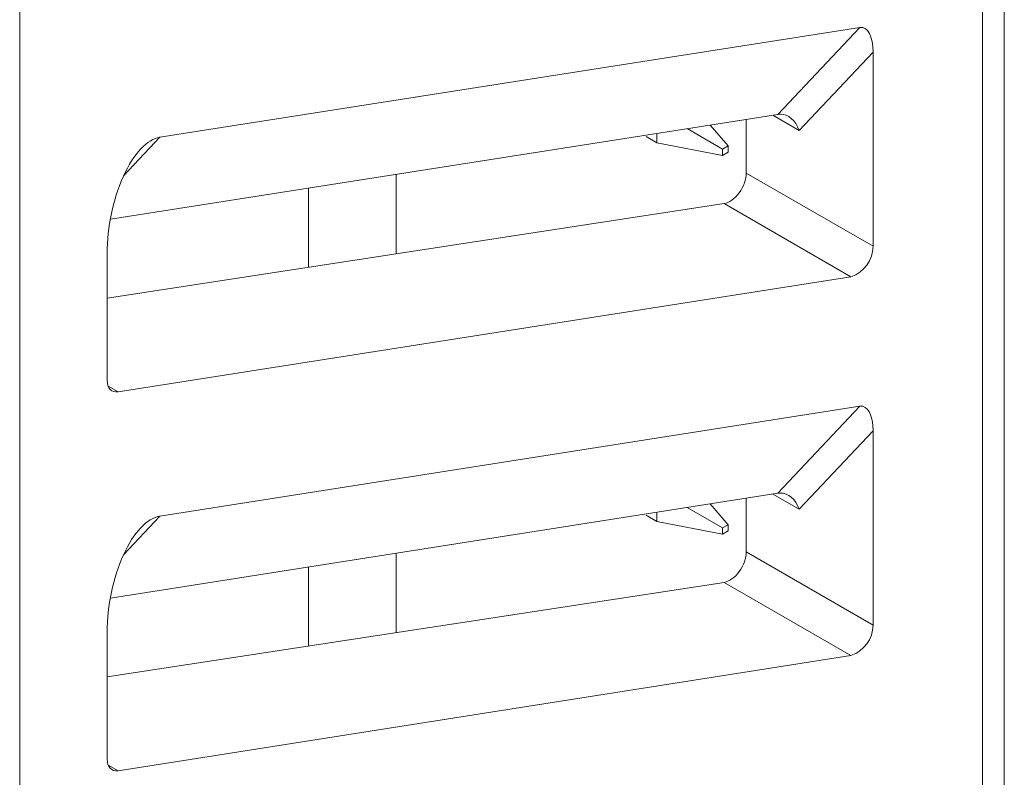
# Model space of a CAD drawing. Header units: millimetres. Extents: x -420 to 420, y -297 to 297.
# Tile 124 of 141: x 265 to 276, y 150 to 159. Entities that reach past the tile are written whole.
import ezdxf

# ---------------------------------------------------------------- set-up
doc = ezdxf.new("R2010")
doc.units = ezdxf.units.MM
doc.header["$MEASUREMENT"] = 0
doc.layers.add('layer 1', color=7, linetype='Continuous')

msp = doc.modelspace()

# ---------------------------------------------------------------- linework, layer by layer
at = {"layer": 'layer 1', "color": 7, "lineweight": 9}
for points in [[(276.1246, 144.1072), (276.1246, 144.1072), (276.1246, 163.4407), (276.1246, 163.4407)], [(276.386, 143.9563), (276.386, 143.9563), (276.386, 163.2897), (276.386, 163.2897)], [(264.6208, 159.7945), (264.6208, 159.7945), (264.6208, 140.461), (264.6208, 140.461)], [(266.2969, 157.4879), (266.2969, 157.4879), (274.6615, 158.801), (274.6615, 158.801)], [(273.681, 157.7606), (273.681, 157.7606), (274.6615, 158.801), (274.6615, 158.801)], [(274.8174, 158.5064), (274.8174, 158.6923), (274.7523, 158.8153), (274.6615, 158.801)], [(274.8174, 158.5064), (274.8174, 158.6923), (274.7523, 158.8153), (274.6615, 158.801)], [(274.8174, 158.5064), (274.8174, 158.6923), (274.7523, 158.8153), (274.6615, 158.801)], [(274.8174, 158.5064), (274.8174, 158.6923), (274.7523, 158.8153), (274.6615, 158.801)], [(274.8174, 158.5064), (274.8174, 158.6923), (274.7523, 158.8153), (274.6615, 158.801)], [(274.8174, 158.5064), (274.8174, 158.6923), (274.7523, 158.8153), (274.6615, 158.801)], [(274.8174, 158.5064), (274.8174, 158.6923), (274.7523, 158.8153), (274.6615, 158.801)], [(274.8174, 158.5064), (274.8174, 158.6923), (274.7523, 158.8153), (274.6615, 158.801)], [(274.8174, 158.5064), (274.8174, 158.6923), (274.7523, 158.8153), (274.6615, 158.801)], [(274.8174, 158.5064), (274.8174, 158.6923), (274.7523, 158.8153), (274.6615, 158.801)], [(274.8174, 158.5064), (274.8174, 158.6923), (274.7523, 158.8153), (274.6615, 158.801)], [(274.8174, 158.5064), (274.8174, 158.6923), (274.7523, 158.8153), (274.6615, 158.801)], [(274.8174, 158.5064), (274.8174, 158.6923), (274.7523, 158.8153), (274.6615, 158.801)], [(274.8174, 158.5064), (274.8174, 158.6923), (274.7523, 158.8153), (274.6615, 158.801)], [(274.8174, 158.5064), (274.8174, 158.6923), (274.7523, 158.8153), (274.6615, 158.801)], [(274.8174, 158.5064), (274.8174, 158.6923), (274.7523, 158.8153), (274.6615, 158.801)], [(274.8174, 158.5064), (274.8174, 158.6923), (274.7523, 158.8153), (274.6615, 158.801)], [(274.8174, 158.5064), (274.8174, 158.6923), (274.7523, 158.8153), (274.6615, 158.801)], [(274.8174, 158.5064), (274.8174, 158.6923), (274.7523, 158.8153), (274.6615, 158.801)], [(274.8174, 158.5064), (274.8174, 158.6923), (274.7523, 158.8153), (274.6615, 158.801)], [(274.8174, 158.5064), (274.8174, 158.6923), (274.7523, 158.8153), (274.6615, 158.801)], [(274.6615, 158.801), (274.6615, 158.801), (274.6615, 158.801), (274.6615, 158.801)], [(274.8174, 158.5064), (274.8174, 158.5064), (273.935, 157.57), (273.935, 157.57)], [(274.8174, 156.184), (274.8174, 156.184), (274.8174, 158.5064), (274.8174, 158.5064)], [(274.8174, 158.5064), (274.8174, 158.5064), (274.8174, 158.5064), (274.8174, 158.5064)], [(273.681, 157.7606), (273.681, 157.7606), (265.704, 156.5083), (265.704, 156.5083)], [(273.3023, 157.7013), (273.3023, 157.7013), (273.3023, 157.0585), (273.3023, 157.0585)], [(273.935, 157.57), (273.935, 157.57), (273.6209, 157.7512), (273.6209, 157.7512)], [(273.7104, 157.7634), (273.7, 157.763), (273.6902, 157.7621), (273.681, 157.7606)], [(273.7104, 157.7634), (273.7, 157.763), (273.6902, 157.7621), (273.681, 157.7606)], [(273.7104, 157.7634), (273.7, 157.763), (273.6902, 157.7621), (273.681, 157.7606)], [(273.7104, 157.7634), (273.7, 157.763), (273.6902, 157.7621), (273.681, 157.7606)], [(273.7104, 157.7634), (273.7, 157.763), (273.6902, 157.7621), (273.681, 157.7606)], [(273.7104, 157.7634), (273.7, 157.763), (273.6902, 157.7621), (273.681, 157.7606)], [(273.7104, 157.7634), (273.7, 157.763), (273.6902, 157.7621), (273.681, 157.7606)], [(273.7104, 157.7634), (273.7, 157.763), (273.6902, 157.7621), (273.681, 157.7606)], [(273.7104, 157.7634), (273.7, 157.763), (273.6902, 157.7621), (273.681, 157.7606)], [(273.7104, 157.7634), (273.7, 157.763), (273.6902, 157.7621), (273.681, 157.7606)], [(273.7104, 157.7634), (273.7, 157.763), (273.6902, 157.7621), (273.681, 157.7606)], [(273.7104, 157.7634), (273.7, 157.763), (273.6902, 157.7621), (273.681, 157.7606)], [(273.7104, 157.7634), (273.7, 157.763), (273.6902, 157.7621), (273.681, 157.7606)], [(273.7104, 157.7634), (273.7, 157.763), (273.6902, 157.7621), (273.681, 157.7606)], [(273.7104, 157.7634), (273.7, 157.763), (273.6902, 157.7621), (273.681, 157.7606)], [(273.7104, 157.7634), (273.7, 157.763), (273.6902, 157.7621), (273.681, 157.7606)], [(273.7104, 157.7634), (273.7, 157.763), (273.6902, 157.7621), (273.681, 157.7606)], [(273.7104, 157.7634), (273.7, 157.763), (273.6902, 157.7621), (273.681, 157.7606)], [(273.7104, 157.7634), (273.7, 157.763), (273.6902, 157.7621), (273.681, 157.7606)], [(273.7104, 157.7634), (273.7, 157.763), (273.6902, 157.7621), (273.681, 157.7606)], [(273.7104, 157.7634), (273.7, 157.763), (273.6902, 157.7621), (273.681, 157.7606)], [(273.681, 157.7606), (273.681, 157.7606), (273.681, 157.7606), (273.681, 157.7606)], [(273.935, 157.57), (273.8921, 157.6898), (273.8024, 157.7673), (273.7104, 157.7634)], [(273.935, 157.57), (273.8921, 157.6898), (273.8024, 157.7671), (273.7104, 157.7634)], [(273.935, 157.57), (273.8921, 157.6898), (273.8024, 157.7671), (273.7104, 157.7634)], [(273.935, 157.57), (273.8921, 157.6898), (273.8024, 157.7671), (273.7104, 157.7634)], [(273.935, 157.57), (273.8921, 157.6898), (273.8024, 157.7671), (273.7104, 157.7634)], [(273.935, 157.57), (273.8921, 157.6898), (273.8024, 157.7671), (273.7104, 157.7634)], [(273.935, 157.57), (273.8921, 157.6898), (273.8024, 157.7671), (273.7104, 157.7634)], [(273.935, 157.57), (273.8921, 157.6898), (273.8024, 157.7671), (273.7104, 157.7634)], [(273.935, 157.57), (273.8921, 157.6898), (273.8024, 157.7671), (273.7104, 157.7634)], [(273.935, 157.57), (273.8921, 157.6898), (273.8024, 157.7671), (273.7104, 157.7634)], [(273.935, 157.57), (273.8921, 157.6898), (273.8024, 157.7671), (273.7104, 157.7634)], [(273.935, 157.57), (273.8921, 157.6898), (273.8024, 157.7671), (273.7104, 157.7634)], [(273.935, 157.57), (273.8921, 157.6898), (273.8024, 157.7671), (273.7104, 157.7634)], [(273.935, 157.57), (273.8921, 157.6898), (273.8024, 157.7671), (273.7104, 157.7634)], [(273.935, 157.57), (273.8921, 157.6898), (273.8024, 157.7671), (273.7104, 157.7634)], [(273.935, 157.57), (273.8921, 157.6898), (273.8024, 157.7671), (273.7104, 157.7634)], [(273.935, 157.57), (273.8921, 157.6898), (273.8024, 157.7671), (273.7104, 157.7634)], [(273.935, 157.57), (273.8921, 157.6898), (273.8024, 157.7671), (273.7104, 157.7634)], [(273.935, 157.57), (273.8921, 157.6898), (273.8024, 157.7671), (273.7104, 157.7634)], [(273.935, 157.57), (273.8921, 157.6898), (273.8024, 157.7671), (273.7104, 157.7634)], [(273.935, 157.57), (273.8921, 157.6898), (273.8024, 157.7671), (273.7104, 157.7634)], [(273.7104, 157.7634), (273.7104, 157.7634), (273.7104, 157.7634), (273.7104, 157.7634)], [(273.7104, 157.7634), (273.7104, 157.7634), (273.7104, 157.7634), (273.7104, 157.7634)], [(272.598, 157.5907), (272.598, 157.5907), (273.0199, 157.347), (273.0199, 157.347)], [(273.0851, 157.3848), (273.0851, 157.3848), (272.8699, 157.6334), (272.8699, 157.6334)], [(273.935, 157.57), (273.935, 157.57), (273.935, 157.57), (273.935, 157.57)], [(266.2969, 157.4879), (266.2969, 157.4879), (265.8606, 157.025), (265.8606, 157.025)], [(266.2969, 157.4879), (266.2969, 157.4879), (266.2969, 157.4879), (266.2969, 157.4879)], [(272.2355, 157.4225), (272.2355, 157.4225), (272.1048, 157.4981), (272.1048, 157.4981)], [(272.2355, 157.4225), (272.2355, 157.4225), (272.2355, 157.5338), (272.2355, 157.5338)], [(272.2355, 157.4225), (272.2355, 157.4225), (273.0199, 157.2716), (273.0199, 157.2716)], [(273.0851, 157.3848), (273.0851, 157.3848), (273.0199, 157.347), (273.0199, 157.347)], [(273.0199, 157.347), (273.0199, 157.347), (273.0199, 157.2716), (273.0199, 157.2716)], [(273.0199, 157.2716), (273.0199, 157.2716), (273.0851, 157.3093), (273.0851, 157.3093)], [(273.0851, 157.3093), (273.0851, 157.3093), (273.0851, 157.3848), (273.0851, 157.3848)], [(265.86, 157.0235), (265.86, 157.0235), (265.86, 157.0235), (265.86, 157.0235)], [(269.1178, 157.0442), (269.1178, 157.0442), (269.1178, 156.0942), (269.1178, 156.0942)], [(273.3023, 157.0585), (273.3023, 157.0585), (274.8174, 156.184), (274.8174, 156.184)], [(273.3023, 157.0585), (273.3023, 157.0585), (273.3023, 157.0585), (273.3023, 157.0585)], [(268.072, 156.8801), (268.072, 156.8801), (268.072, 155.9341), (268.072, 155.9341)], [(273.2182, 156.825), (273.2182, 156.825), (273.2182, 156.825), (273.2182, 156.825)], [(273.0378, 156.6946), (273.0378, 156.6946), (265.6667, 155.5656), (265.6667, 155.5656)], [(274.5541, 155.8193), (274.5541, 155.8193), (273.0378, 156.6946), (273.0378, 156.6946)], [(273.0378, 156.6946), (273.0378, 156.6946), (273.0378, 156.6946), (273.0378, 156.6946)], [(274.5541, 155.8193), (274.7101, 155.8731), (274.8153, 156.0189), (274.8174, 156.184)], [(265.6667, 156.0982), (265.6667, 156.0982), (265.6667, 156.0982), (265.6667, 156.0982)], [(265.6667, 156.0982), (265.6667, 156.0982), (265.6667, 154.5825), (265.6667, 154.5825)], [(265.7957, 154.4442), (265.7957, 154.4442), (274.5541, 155.8193), (274.5541, 155.8193)], [(265.6785, 154.5119), (265.6785, 154.5119), (265.7957, 154.4442), (265.7957, 154.4442)], [(266.2969, 152.9593), (266.2969, 152.9593), (274.6615, 154.2725), (274.6615, 154.2725)], [(273.681, 153.232), (273.681, 153.232), (274.6615, 154.2725), (274.6615, 154.2725)], [(274.8174, 153.9778), (274.8174, 154.1638), (274.7523, 154.2867), (274.6615, 154.2725)], [(274.8174, 153.9778), (274.8174, 154.1638), (274.7523, 154.2867), (274.6615, 154.2725)], [(274.8174, 153.9778), (274.8174, 154.1638), (274.7523, 154.2867), (274.6615, 154.2725)], [(274.8174, 153.9778), (274.8174, 154.1638), (274.7523, 154.2867), (274.6615, 154.2725)], [(274.8174, 153.9778), (274.8174, 154.1638), (274.7523, 154.2867), (274.6615, 154.2725)], [(274.8174, 153.9778), (274.8174, 154.1638), (274.7523, 154.2867), (274.6615, 154.2725)], [(274.8174, 153.9778), (274.8174, 154.1638), (274.7523, 154.2867), (274.6615, 154.2725)], [(274.8174, 153.9778), (274.8174, 154.1638), (274.7523, 154.2867), (274.6615, 154.2725)], [(274.8174, 153.9778), (274.8174, 154.1638), (274.7523, 154.2867), (274.6615, 154.2725)], [(274.8174, 153.9778), (274.8174, 154.1638), (274.7523, 154.2867), (274.6615, 154.2725)], [(274.8174, 153.9778), (274.8174, 154.1638), (274.7523, 154.2867), (274.6615, 154.2725)], [(274.8174, 153.9778), (274.8174, 154.1638), (274.7523, 154.2867), (274.6615, 154.2725)], [(274.8174, 153.9778), (274.8174, 154.1638), (274.7523, 154.2867), (274.6615, 154.2725)], [(274.8174, 153.9778), (274.8174, 154.1638), (274.7523, 154.2867), (274.6615, 154.2725)], [(274.8174, 153.9778), (274.8174, 154.1638), (274.7523, 154.2867), (274.6615, 154.2725)], [(274.8174, 153.9778), (274.8174, 154.1638), (274.7523, 154.2867), (274.6615, 154.2725)], [(274.8174, 153.9778), (274.8174, 154.1638), (274.7523, 154.2867), (274.6615, 154.2725)], [(274.8174, 153.9778), (274.8174, 154.1638), (274.7523, 154.2867), (274.6615, 154.2725)], [(274.8174, 153.9778), (274.8174, 154.1638), (274.7523, 154.2867), (274.6615, 154.2725)], [(274.8174, 153.9778), (274.8174, 154.1638), (274.7523, 154.2867), (274.6615, 154.2725)], [(274.8174, 153.9776), (274.8174, 154.1638), (274.7523, 154.2867), (274.6615, 154.2725)], [(274.6615, 154.2725), (274.6615, 154.2725), (274.6615, 154.2725), (274.6615, 154.2725)], [(274.8174, 153.9778), (274.8174, 153.9778), (273.935, 153.0414), (273.935, 153.0414)], [(274.8174, 151.6553), (274.8174, 151.6553), (274.8174, 153.9778), (274.8174, 153.9778)], [(274.8174, 153.9778), (274.8174, 153.9778), (274.8174, 153.9776), (274.8174, 153.9776)], [(273.681, 153.232), (273.681, 153.232), (265.704, 151.9797), (265.704, 151.9797)], [(273.935, 153.0414), (273.935, 153.0414), (273.6209, 153.2226), (273.6209, 153.2226)], [(273.7104, 153.2348), (273.7, 153.2344), (273.6902, 153.2335), (273.681, 153.232)], [(273.7104, 153.2348), (273.7, 153.2344), (273.6902, 153.2335), (273.681, 153.232)], [(273.7104, 153.2348), (273.7, 153.2344), (273.6902, 153.2335), (273.681, 153.232)], [(273.7104, 153.2348), (273.7, 153.2344), (273.6902, 153.2335), (273.681, 153.232)], [(273.7104, 153.2348), (273.7, 153.2344), (273.6902, 153.2335), (273.681, 153.232)], [(273.7104, 153.2348), (273.7, 153.2344), (273.6902, 153.2335), (273.681, 153.232)], [(273.7104, 153.2348), (273.7, 153.2344), (273.6902, 153.2335), (273.681, 153.232)], [(273.7104, 153.2348), (273.7, 153.2344), (273.6902, 153.2335), (273.681, 153.232)], [(273.7104, 153.2348), (273.7, 153.2344), (273.6902, 153.2335), (273.681, 153.232)], [(273.7104, 153.2348), (273.7, 153.2344), (273.6902, 153.2335), (273.681, 153.232)], [(273.7104, 153.2348), (273.7, 153.2344), (273.6902, 153.2335), (273.681, 153.232)], [(273.7104, 153.2348), (273.7, 153.2344), (273.6902, 153.2335), (273.681, 153.232)], [(273.7104, 153.2348), (273.7, 153.2344), (273.6902, 153.2335), (273.681, 153.232)], [(273.7104, 153.2348), (273.7, 153.2344), (273.6902, 153.2335), (273.681, 153.232)], [(273.7104, 153.2348), (273.7, 153.2344), (273.6902, 153.2335), (273.681, 153.232)], [(273.7104, 153.2348), (273.7, 153.2344), (273.6902, 153.2335), (273.681, 153.232)], [(273.7104, 153.2348), (273.7, 153.2344), (273.6902, 153.2335), (273.681, 153.232)], [(273.7104, 153.2348), (273.7, 153.2344), (273.6902, 153.2335), (273.681, 153.232)], [(273.7104, 153.2348), (273.7, 153.2344), (273.6902, 153.2335), (273.681, 153.232)], [(273.7104, 153.2348), (273.7, 153.2344), (273.6902, 153.2335), (273.681, 153.232)], [(273.7104, 153.2348), (273.7, 153.2344), (273.6902, 153.2335), (273.681, 153.232)], [(273.681, 153.232), (273.681, 153.232), (273.681, 153.232), (273.681, 153.232)], [(273.935, 153.0414), (273.8921, 153.1612), (273.8024, 153.2385), (273.7104, 153.2348)], [(273.935, 153.0414), (273.8921, 153.1612), (273.8024, 153.2385), (273.7104, 153.2348)], [(273.935, 153.0414), (273.8921, 153.1612), (273.8024, 153.2385), (273.7104, 153.2348)], [(273.935, 153.0414), (273.8921, 153.1612), (273.8024, 153.2385), (273.7104, 153.2348)], [(273.935, 153.0414), (273.8921, 153.1612), (273.8024, 153.2385), (273.7104, 153.2348)], [(273.935, 153.0414), (273.8921, 153.1612), (273.8024, 153.2385), (273.7104, 153.2348)], [(273.935, 153.0414), (273.8921, 153.1612), (273.8024, 153.2385), (273.7104, 153.2348)], [(273.935, 153.0414), (273.8921, 153.1612), (273.8024, 153.2385), (273.7104, 153.2348)], [(273.935, 153.0414), (273.8921, 153.1612), (273.8024, 153.2385), (273.7104, 153.2348)], [(273.935, 153.0414), (273.8921, 153.1612), (273.8024, 153.2385), (273.7104, 153.2348)], [(273.935, 153.0414), (273.8921, 153.1612), (273.8024, 153.2385), (273.7104, 153.2348)], [(273.935, 153.0414), (273.8921, 153.1612), (273.8024, 153.2385), (273.7104, 153.2348)], [(273.935, 153.0414), (273.8921, 153.1612), (273.8024, 153.2385), (273.7104, 153.2348)], [(273.935, 153.0412), (273.8921, 153.1612), (273.8024, 153.2385), (273.7104, 153.2348)], [(273.935, 153.0412), (273.8921, 153.1612), (273.8024, 153.2385), (273.7104, 153.2348)], [(273.935, 153.0412), (273.8921, 153.1612), (273.8024, 153.2385), (273.7104, 153.2348)], [(273.935, 153.0412), (273.8921, 153.1612), (273.8024, 153.2385), (273.7104, 153.2348)], [(273.935, 153.0412), (273.8921, 153.1612), (273.8024, 153.2385), (273.7104, 153.2348)], [(273.935, 153.0412), (273.8921, 153.1612), (273.8024, 153.2385), (273.7104, 153.2348)], [(273.935, 153.0412), (273.8921, 153.1612), (273.8024, 153.2385), (273.7104, 153.2348)], [(273.935, 153.0412), (273.8921, 153.1612), (273.8024, 153.2385), (273.7104, 153.2348)], [(273.7104, 153.2348), (273.7104, 153.2348), (273.7104, 153.2348), (273.7104, 153.2348)], [(273.7104, 153.2348), (273.7104, 153.2348), (273.7104, 153.2348), (273.7104, 153.2348)], [(273.0851, 152.8562), (273.0851, 152.8562), (272.8699, 153.1046), (272.8699, 153.1046)], [(273.3023, 153.1727), (273.3023, 153.1727), (273.3023, 152.5299), (273.3023, 152.5299)], [(266.2969, 152.9593), (266.2969, 152.9593), (265.8606, 152.4964), (265.8606, 152.4964)], [(266.2969, 152.9593), (266.2969, 152.9593), (266.2969, 152.9593), (266.2969, 152.9593)], [(272.2355, 152.8939), (272.2355, 152.8939), (272.1048, 152.9693), (272.1048, 152.9693)], [(272.2355, 152.8939), (272.2355, 152.8939), (272.2355, 153.0052), (272.2355, 153.0052)], [(272.598, 153.0619), (272.598, 153.0619), (273.0199, 152.8185), (273.0199, 152.8185)], [(273.935, 153.0414), (273.935, 153.0414), (273.935, 153.0412), (273.935, 153.0412)], [(272.2355, 152.8939), (272.2355, 152.8939), (273.0199, 152.743), (273.0199, 152.743)], [(273.0851, 152.8562), (273.0851, 152.8562), (273.0199, 152.8185), (273.0199, 152.8185)], [(273.0851, 152.7808), (273.0851, 152.7808), (273.0851, 152.8562), (273.0851, 152.8562)], [(273.0199, 152.8185), (273.0199, 152.8185), (273.0199, 152.743), (273.0199, 152.743)], [(273.0199, 152.743), (273.0199, 152.743), (273.0851, 152.7808), (273.0851, 152.7808)], [(265.86, 152.4949), (265.86, 152.4949), (265.86, 152.4949), (265.86, 152.4949)], [(269.1178, 152.5156), (269.1178, 152.5156), (269.1178, 151.5656), (269.1178, 151.5656)], [(273.3023, 152.5299), (273.3023, 152.5299), (274.8174, 151.6553), (274.8174, 151.6553)], [(273.3023, 152.5299), (273.3023, 152.5299), (273.3023, 152.5299), (273.3023, 152.5299)], [(268.072, 152.3515), (268.072, 152.3515), (268.072, 151.4055), (268.072, 151.4055)], [(273.2182, 152.2964), (273.2182, 152.2964), (273.2182, 152.2964), (273.2182, 152.2964)], [(273.0378, 152.1661), (273.0378, 152.1661), (265.6667, 151.0371), (265.6667, 151.0371)], [(274.5541, 151.2907), (274.5541, 151.2907), (273.0378, 152.1661), (273.0378, 152.1661)], [(273.0378, 152.1661), (273.0378, 152.1661), (273.0378, 152.1659), (273.0378, 152.1659)], [(274.5541, 151.2907), (274.7101, 151.3445), (274.8153, 151.4904), (274.8174, 151.6553)], [(265.6667, 151.5697), (265.6667, 151.5697), (265.6667, 151.5697), (265.6667, 151.5697)], [(265.6667, 151.5697), (265.6667, 151.5697), (265.6667, 150.0539), (265.6667, 150.0539)], [(265.7957, 149.9156), (265.7957, 149.9156), (274.5541, 151.2907), (274.5541, 151.2907)], [(265.6785, 149.9833), (265.6785, 149.9833), (265.7957, 149.9156), (265.7957, 149.9156)]]:
    msp.add_open_spline(points, degree=3, dxfattribs=at)
for points, knots in [([(266.2969, 157.4879), (266.1427, 157.4637), (265.9822, 157.2931), (265.86, 157.0235), (265.86, 157.0235), (265.7376, 156.754), (265.6667, 156.414), (265.6667, 156.0982)], [0, 0, 0, 0, 0.3333333, 0.3333333, 0.3333333, 0.3333333, 1, 1, 1, 1]), ([(266.2969, 157.4879), (266.1427, 157.4637), (265.9822, 157.2931), (265.86, 157.0235), (265.86, 157.0235), (265.7376, 156.754), (265.6667, 156.414), (265.6667, 156.0982)], [0, 0, 0, 0, 0.3333333, 0.3333333, 0.3333333, 0.3333333, 1, 1, 1, 1]), ([(266.2969, 157.4879), (266.1427, 157.4637), (265.9822, 157.2931), (265.86, 157.0235), (265.86, 157.0235), (265.7376, 156.754), (265.6667, 156.414), (265.6667, 156.0982)], [0, 0, 0, 0, 0.3333333, 0.3333333, 0.3333333, 0.3333333, 1, 1, 1, 1]), ([(266.2969, 157.4879), (266.1427, 157.4637), (265.9822, 157.2931), (265.86, 157.0235), (265.86, 157.0235), (265.7376, 156.754), (265.6667, 156.414), (265.6667, 156.0982)], [0, 0, 0, 0, 0.3333333, 0.3333333, 0.3333333, 0.3333333, 1, 1, 1, 1]), ([(266.2969, 157.4879), (266.1427, 157.4637), (265.9822, 157.2931), (265.86, 157.0235), (265.86, 157.0235), (265.7376, 156.754), (265.6667, 156.414), (265.6667, 156.0982)], [0, 0, 0, 0, 0.3333333, 0.3333333, 0.3333333, 0.3333333, 1, 1, 1, 1]), ([(266.2969, 157.4879), (266.1427, 157.4637), (265.9822, 157.2931), (265.86, 157.0235), (265.86, 157.0235), (265.7376, 156.754), (265.6667, 156.414), (265.6667, 156.0982)], [0, 0, 0, 0, 0.3333333, 0.3333333, 0.3333333, 0.3333333, 1, 1, 1, 1]), ([(266.2969, 157.4879), (266.1427, 157.4637), (265.9822, 157.2931), (265.86, 157.0235), (265.86, 157.0235), (265.7376, 156.754), (265.6667, 156.414), (265.6667, 156.0982)], [0, 0, 0, 0, 0.3333333, 0.3333333, 0.3333333, 0.3333333, 1, 1, 1, 1]), ([(266.2969, 157.4879), (266.1427, 157.4637), (265.9822, 157.2931), (265.86, 157.0235), (265.86, 157.0235), (265.7376, 156.754), (265.6667, 156.414), (265.6667, 156.0982)], [0, 0, 0, 0, 0.3333333, 0.3333333, 0.3333333, 0.3333333, 1, 1, 1, 1]), ([(266.2969, 157.4879), (266.1427, 157.4637), (265.9822, 157.2931), (265.86, 157.0235), (265.86, 157.0235), (265.7376, 156.754), (265.6667, 156.414), (265.6667, 156.0982)], [0, 0, 0, 0, 0.3333333, 0.3333333, 0.3333333, 0.3333333, 1, 1, 1, 1]), ([(266.2969, 157.4879), (266.1427, 157.4637), (265.9822, 157.2931), (265.86, 157.0235), (265.86, 157.0235), (265.7376, 156.754), (265.6667, 156.414), (265.6667, 156.0982)], [0, 0, 0, 0, 0.3333333, 0.3333333, 0.3333333, 0.3333333, 1, 1, 1, 1]), ([(266.2969, 157.4879), (266.1427, 157.4637), (265.9822, 157.2931), (265.86, 157.0235), (265.86, 157.0235), (265.7376, 156.754), (265.6667, 156.414), (265.6667, 156.0982)], [0, 0, 0, 0, 0.3333333, 0.3333333, 0.3333333, 0.3333333, 1, 1, 1, 1]), ([(266.2969, 157.4879), (266.1427, 157.4637), (265.9822, 157.2931), (265.86, 157.0235), (265.86, 157.0235), (265.7376, 156.754), (265.6667, 156.414), (265.6667, 156.0982)], [0, 0, 0, 0, 0.3333333, 0.3333333, 0.3333333, 0.3333333, 1, 1, 1, 1]), ([(266.2969, 157.4879), (266.1427, 157.4637), (265.9822, 157.2931), (265.86, 157.0235), (265.86, 157.0235), (265.7376, 156.7538), (265.6667, 156.414), (265.6667, 156.0982)], [0, 0, 0, 0, 0.3333333, 0.3333333, 0.3333333, 0.3333333, 1, 1, 1, 1]), ([(266.2969, 157.4879), (266.1427, 157.4637), (265.9822, 157.2931), (265.86, 157.0235), (265.86, 157.0235), (265.7376, 156.7538), (265.6667, 156.414), (265.6667, 156.0982)], [0, 0, 0, 0, 0.3333333, 0.3333333, 0.3333333, 0.3333333, 1, 1, 1, 1]), ([(266.2969, 157.4879), (266.1427, 157.4637), (265.9822, 157.2931), (265.86, 157.0235), (265.86, 157.0235), (265.7376, 156.7538), (265.6667, 156.414), (265.6667, 156.0982)], [0, 0, 0, 0, 0.3333333, 0.3333333, 0.3333333, 0.3333333, 1, 1, 1, 1]), ([(266.2969, 157.4879), (266.1427, 157.4637), (265.9822, 157.2931), (265.86, 157.0235), (265.86, 157.0235), (265.7376, 156.7538), (265.6667, 156.414), (265.6667, 156.0982)], [0, 0, 0, 0, 0.3333333, 0.3333333, 0.3333333, 0.3333333, 1, 1, 1, 1]), ([(266.2969, 157.4879), (266.1427, 157.4637), (265.9822, 157.2931), (265.86, 157.0235), (265.86, 157.0235), (265.7376, 156.7538), (265.6667, 156.414), (265.6667, 156.0982)], [0, 0, 0, 0, 0.3333333, 0.3333333, 0.3333333, 0.3333333, 1, 1, 1, 1]), ([(266.2969, 157.4879), (266.1427, 157.4637), (265.9822, 157.2931), (265.86, 157.0235), (265.86, 157.0235), (265.7376, 156.7538), (265.6667, 156.414), (265.6667, 156.0982)], [0, 0, 0, 0, 0.3333333, 0.3333333, 0.3333333, 0.3333333, 1, 1, 1, 1]), ([(266.2969, 157.4879), (266.1427, 157.4637), (265.9822, 157.2931), (265.86, 157.0235), (265.86, 157.0235), (265.7376, 156.7538), (265.6667, 156.414), (265.6667, 156.0982)], [0, 0, 0, 0, 0.3333333, 0.3333333, 0.3333333, 0.3333333, 1, 1, 1, 1]), ([(266.2969, 157.4879), (266.1427, 157.4637), (265.9822, 157.2931), (265.86, 157.0235), (265.86, 157.0235), (265.7376, 156.7538), (265.6667, 156.414), (265.6667, 156.0982)], [0, 0, 0, 0, 0.3333333, 0.3333333, 0.3333333, 0.3333333, 1, 1, 1, 1]), ([(266.2969, 157.4879), (266.1427, 157.4637), (265.9822, 157.2931), (265.86, 157.0235), (265.86, 157.0235), (265.7376, 156.7538), (265.6667, 156.414), (265.6667, 156.0982)], [0, 0, 0, 0, 0.3333333, 0.3333333, 0.3333333, 0.3333333, 1, 1, 1, 1]), ([(273.0378, 156.6946), (273.0982, 156.7039), (273.1655, 156.7525), (273.2182, 156.825), (273.2182, 156.825), (273.2709, 156.8974), (273.3023, 156.9847), (273.3023, 157.0585)], [0, 0, 0, 0, 0.3333333, 0.3333333, 0.3333333, 0.3333333, 1, 1, 1, 1]), ([(273.0378, 156.6946), (273.0982, 156.7039), (273.1655, 156.7525), (273.2182, 156.825), (273.2182, 156.825), (273.2709, 156.8974), (273.3023, 156.9847), (273.3023, 157.0585)], [0, 0, 0, 0, 0.3333333, 0.3333333, 0.3333333, 0.3333333, 1, 1, 1, 1]), ([(273.0378, 156.6946), (273.0982, 156.7039), (273.1655, 156.7525), (273.2182, 156.825), (273.2182, 156.825), (273.2709, 156.8974), (273.3023, 156.9847), (273.3023, 157.0585)], [0, 0, 0, 0, 0.3333333, 0.3333333, 0.3333333, 0.3333333, 1, 1, 1, 1]), ([(273.0378, 156.6946), (273.0982, 156.7039), (273.1655, 156.7525), (273.2182, 156.825), (273.2182, 156.825), (273.2709, 156.8974), (273.3023, 156.9847), (273.3023, 157.0585)], [0, 0, 0, 0, 0.3333333, 0.3333333, 0.3333333, 0.3333333, 1, 1, 1, 1]), ([(273.0378, 156.6946), (273.0982, 156.7039), (273.1655, 156.7525), (273.2182, 156.825), (273.2182, 156.825), (273.2709, 156.8974), (273.3023, 156.9847), (273.3023, 157.0585)], [0, 0, 0, 0, 0.3333333, 0.3333333, 0.3333333, 0.3333333, 1, 1, 1, 1]), ([(273.0378, 156.6946), (273.0982, 156.7039), (273.1655, 156.7525), (273.2182, 156.825), (273.2182, 156.825), (273.2709, 156.8974), (273.3023, 156.9847), (273.3023, 157.0585)], [0, 0, 0, 0, 0.3333333, 0.3333333, 0.3333333, 0.3333333, 1, 1, 1, 1]), ([(273.0378, 156.6946), (273.0982, 156.7039), (273.1655, 156.7525), (273.2182, 156.825), (273.2182, 156.825), (273.2709, 156.8974), (273.3023, 156.9847), (273.3023, 157.0585)], [0, 0, 0, 0, 0.3333333, 0.3333333, 0.3333333, 0.3333333, 1, 1, 1, 1]), ([(273.0378, 156.6946), (273.0982, 156.7039), (273.1655, 156.7525), (273.2182, 156.825), (273.2182, 156.825), (273.2709, 156.8974), (273.3023, 156.9847), (273.3023, 157.0585)], [0, 0, 0, 0, 0.3333333, 0.3333333, 0.3333333, 0.3333333, 1, 1, 1, 1]), ([(273.0378, 156.6946), (273.0982, 156.7039), (273.1655, 156.7525), (273.2182, 156.825), (273.2182, 156.825), (273.2709, 156.8974), (273.3023, 156.9847), (273.3023, 157.0585)], [0, 0, 0, 0, 0.3333333, 0.3333333, 0.3333333, 0.3333333, 1, 1, 1, 1]), ([(273.0378, 156.6946), (273.0982, 156.7039), (273.1655, 156.7525), (273.2182, 156.825), (273.2182, 156.825), (273.2709, 156.8974), (273.3023, 156.9847), (273.3023, 157.0585)], [0, 0, 0, 0, 0.3333333, 0.3333333, 0.3333333, 0.3333333, 1, 1, 1, 1]), ([(273.0378, 156.6946), (273.0982, 156.7039), (273.1655, 156.7525), (273.2182, 156.825), (273.2182, 156.825), (273.2709, 156.8974), (273.3023, 156.9847), (273.3023, 157.0585)], [0, 0, 0, 0, 0.3333333, 0.3333333, 0.3333333, 0.3333333, 1, 1, 1, 1]), ([(273.0378, 156.6946), (273.0982, 156.7039), (273.1655, 156.7525), (273.2182, 156.825), (273.2182, 156.825), (273.2709, 156.8974), (273.3023, 156.9847), (273.3023, 157.0585)], [0, 0, 0, 0, 0.3333333, 0.3333333, 0.3333333, 0.3333333, 1, 1, 1, 1]), ([(273.0378, 156.6946), (273.0982, 156.7039), (273.1655, 156.7525), (273.2182, 156.825), (273.2182, 156.825), (273.2709, 156.8974), (273.3023, 156.9845), (273.3023, 157.0585)], [0, 0, 0, 0, 0.3333333, 0.3333333, 0.3333333, 0.3333333, 1, 1, 1, 1]), ([(273.0378, 156.6946), (273.0982, 156.7039), (273.1655, 156.7525), (273.2182, 156.825), (273.2182, 156.825), (273.2709, 156.8974), (273.3023, 156.9845), (273.3023, 157.0585)], [0, 0, 0, 0, 0.3333333, 0.3333333, 0.3333333, 0.3333333, 1, 1, 1, 1]), ([(273.0378, 156.6946), (273.0982, 156.7039), (273.1655, 156.7525), (273.2182, 156.825), (273.2182, 156.825), (273.2709, 156.8974), (273.3023, 156.9845), (273.3023, 157.0585)], [0, 0, 0, 0, 0.3333333, 0.3333333, 0.3333333, 0.3333333, 1, 1, 1, 1]), ([(273.0378, 156.6946), (273.0982, 156.7039), (273.1655, 156.7525), (273.2182, 156.825), (273.2182, 156.825), (273.2709, 156.8974), (273.3023, 156.9845), (273.3023, 157.0585)], [0, 0, 0, 0, 0.3333333, 0.3333333, 0.3333333, 0.3333333, 1, 1, 1, 1]), ([(273.0378, 156.6946), (273.0982, 156.7039), (273.1655, 156.7525), (273.2182, 156.825), (273.2182, 156.825), (273.2709, 156.8974), (273.3023, 156.9845), (273.3023, 157.0585)], [0, 0, 0, 0, 0.3333333, 0.3333333, 0.3333333, 0.3333333, 1, 1, 1, 1]), ([(273.0378, 156.6946), (273.0982, 156.7039), (273.1655, 156.7525), (273.2182, 156.825), (273.2182, 156.825), (273.2709, 156.8974), (273.3023, 156.9845), (273.3023, 157.0585)], [0, 0, 0, 0, 0.3333333, 0.3333333, 0.3333333, 0.3333333, 1, 1, 1, 1]), ([(273.0378, 156.6946), (273.0982, 156.7039), (273.1655, 156.7525), (273.2182, 156.825), (273.2182, 156.825), (273.2709, 156.8974), (273.3023, 156.9845), (273.3023, 157.0585)], [0, 0, 0, 0, 0.3333333, 0.3333333, 0.3333333, 0.3333333, 1, 1, 1, 1]), ([(273.0378, 156.6946), (273.0982, 156.7039), (273.1655, 156.7525), (273.2182, 156.825), (273.2182, 156.825), (273.2709, 156.8974), (273.3023, 156.9845), (273.3023, 157.0585)], [0, 0, 0, 0, 0.3333333, 0.3333333, 0.3333333, 0.3333333, 1, 1, 1, 1]), ([(273.0378, 156.6946), (273.0982, 156.7039), (273.1655, 156.7525), (273.2182, 156.825), (273.2182, 156.825), (273.2709, 156.8974), (273.3023, 156.9845), (273.3023, 157.0585)], [0, 0, 0, 0, 0.3333333, 0.3333333, 0.3333333, 0.3333333, 1, 1, 1, 1]), ([(265.7957, 154.4442), (265.7957, 154.4442), (265.7685, 154.4427), (265.7685, 154.4427), (265.7685, 154.4427), (265.7685, 154.4427), (265.7434, 154.4472), (265.7434, 154.4472), (265.7434, 154.4472), (265.7434, 154.4472), (265.7212, 154.4573), (265.7212, 154.4573), (265.7212, 154.4573), (265.7212, 154.4573), (265.7021, 154.4732), (265.7021, 154.4732), (265.7021, 154.4732), (265.7021, 154.4732), (265.687, 154.4941), (265.687, 154.4941), (265.687, 154.4941), (265.687, 154.4941), (265.6757, 154.5196), (265.6757, 154.5196), (265.6757, 154.5196), (265.6757, 154.5196), (265.6689, 154.5494), (265.6689, 154.5494), (265.6689, 154.5494), (265.6689, 154.5494), (265.6667, 154.5825), (265.6667, 154.5825)], [0, 0, 0, 0, 0.1111111, 0.1111111, 0.1111111, 0.1111111, 0.2222222, 0.2222222, 0.2222222, 0.2222222, 0.3333333, 0.3333333, 0.3333333, 0.3333333, 0.4444444, 0.4444444, 0.4444444, 0.4444444, 0.5555556, 0.5555556, 0.5555556, 0.5555556, 0.6666667, 0.6666667, 0.6666667, 0.6666667, 0.7777778, 0.7777778, 0.7777778, 0.7777778, 1, 1, 1, 1]), ([(266.2969, 152.9593), (266.1427, 152.9351), (265.9822, 152.7645), (265.86, 152.4949), (265.86, 152.4949), (265.7376, 152.2252), (265.6667, 151.8854), (265.6667, 151.5697)], [0, 0, 0, 0, 0.3333333, 0.3333333, 0.3333333, 0.3333333, 1, 1, 1, 1]), ([(266.2969, 152.9593), (266.1427, 152.9351), (265.9822, 152.7645), (265.86, 152.4949), (265.86, 152.4949), (265.7376, 152.2252), (265.6667, 151.8854), (265.6667, 151.5697)], [0, 0, 0, 0, 0.3333333, 0.3333333, 0.3333333, 0.3333333, 1, 1, 1, 1]), ([(266.2969, 152.9593), (266.1427, 152.9351), (265.9822, 152.7645), (265.86, 152.4949), (265.86, 152.4949), (265.7376, 152.2252), (265.6667, 151.8854), (265.6667, 151.5697)], [0, 0, 0, 0, 0.3333333, 0.3333333, 0.3333333, 0.3333333, 1, 1, 1, 1]), ([(266.2969, 152.9593), (266.1427, 152.9351), (265.9822, 152.7645), (265.86, 152.4949), (265.86, 152.4949), (265.7376, 152.2252), (265.6667, 151.8854), (265.6667, 151.5697)], [0, 0, 0, 0, 0.3333333, 0.3333333, 0.3333333, 0.3333333, 1, 1, 1, 1]), ([(266.2969, 152.9593), (266.1427, 152.9351), (265.9822, 152.7645), (265.86, 152.4949), (265.86, 152.4949), (265.7376, 152.2252), (265.6667, 151.8854), (265.6667, 151.5697)], [0, 0, 0, 0, 0.3333333, 0.3333333, 0.3333333, 0.3333333, 1, 1, 1, 1]), ([(266.2969, 152.9593), (266.1427, 152.9351), (265.9822, 152.7645), (265.86, 152.4949), (265.86, 152.4949), (265.7376, 152.2252), (265.6667, 151.8854), (265.6667, 151.5697)], [0, 0, 0, 0, 0.3333333, 0.3333333, 0.3333333, 0.3333333, 1, 1, 1, 1]), ([(266.2969, 152.9593), (266.1427, 152.9351), (265.9822, 152.7645), (265.86, 152.4949), (265.86, 152.4949), (265.7376, 152.2252), (265.6667, 151.8854), (265.6667, 151.5697)], [0, 0, 0, 0, 0.3333333, 0.3333333, 0.3333333, 0.3333333, 1, 1, 1, 1]), ([(266.2969, 152.9593), (266.1427, 152.9351), (265.9822, 152.7645), (265.86, 152.4949), (265.86, 152.4949), (265.7376, 152.2252), (265.6667, 151.8854), (265.6667, 151.5697)], [0, 0, 0, 0, 0.3333333, 0.3333333, 0.3333333, 0.3333333, 1, 1, 1, 1]), ([(266.2969, 152.9593), (266.1427, 152.9351), (265.9822, 152.7645), (265.86, 152.4949), (265.86, 152.4949), (265.7376, 152.2252), (265.6667, 151.8854), (265.6667, 151.5697)], [0, 0, 0, 0, 0.3333333, 0.3333333, 0.3333333, 0.3333333, 1, 1, 1, 1]), ([(266.2969, 152.9593), (266.1427, 152.9351), (265.9822, 152.7645), (265.86, 152.4949), (265.86, 152.4949), (265.7376, 152.2252), (265.6667, 151.8854), (265.6667, 151.5697)], [0, 0, 0, 0, 0.3333333, 0.3333333, 0.3333333, 0.3333333, 1, 1, 1, 1]), ([(266.2969, 152.9593), (266.1427, 152.9351), (265.9822, 152.7645), (265.86, 152.4949), (265.86, 152.4949), (265.7376, 152.2252), (265.6667, 151.8854), (265.6667, 151.5697)], [0, 0, 0, 0, 0.3333333, 0.3333333, 0.3333333, 0.3333333, 1, 1, 1, 1]), ([(266.2969, 152.9593), (266.1427, 152.9351), (265.9822, 152.7645), (265.86, 152.4949), (265.86, 152.4949), (265.7376, 152.2252), (265.6667, 151.8854), (265.6667, 151.5697)], [0, 0, 0, 0, 0.3333333, 0.3333333, 0.3333333, 0.3333333, 1, 1, 1, 1]), ([(266.2969, 152.9593), (266.1427, 152.9351), (265.9822, 152.7645), (265.86, 152.4949), (265.86, 152.4949), (265.7376, 152.2252), (265.6667, 151.8854), (265.6667, 151.5697)], [0, 0, 0, 0, 0.3333333, 0.3333333, 0.3333333, 0.3333333, 1, 1, 1, 1]), ([(266.2969, 152.9593), (266.1427, 152.9351), (265.9822, 152.7645), (265.86, 152.4949), (265.86, 152.4949), (265.7376, 152.2252), (265.6667, 151.8854), (265.6667, 151.5697)], [0, 0, 0, 0, 0.3333333, 0.3333333, 0.3333333, 0.3333333, 1, 1, 1, 1]), ([(266.2969, 152.9593), (266.1427, 152.9351), (265.9822, 152.7645), (265.86, 152.4949), (265.86, 152.4949), (265.7376, 152.2252), (265.6667, 151.8854), (265.6667, 151.5697)], [0, 0, 0, 0, 0.3333333, 0.3333333, 0.3333333, 0.3333333, 1, 1, 1, 1]), ([(266.2969, 152.9593), (266.1427, 152.9351), (265.9822, 152.7645), (265.86, 152.4949), (265.86, 152.4949), (265.7376, 152.2252), (265.6667, 151.8854), (265.6667, 151.5697)], [0, 0, 0, 0, 0.3333333, 0.3333333, 0.3333333, 0.3333333, 1, 1, 1, 1]), ([(266.2969, 152.9593), (266.1427, 152.9351), (265.9822, 152.7645), (265.86, 152.4949), (265.86, 152.4949), (265.7376, 152.2252), (265.6667, 151.8854), (265.6667, 151.5697)], [0, 0, 0, 0, 0.3333333, 0.3333333, 0.3333333, 0.3333333, 1, 1, 1, 1]), ([(266.2969, 152.9593), (266.1427, 152.9351), (265.9822, 152.7645), (265.86, 152.4949), (265.86, 152.4949), (265.7376, 152.2252), (265.6667, 151.8854), (265.6667, 151.5697)], [0, 0, 0, 0, 0.3333333, 0.3333333, 0.3333333, 0.3333333, 1, 1, 1, 1]), ([(266.2969, 152.9593), (266.1427, 152.9351), (265.9822, 152.7645), (265.86, 152.4949), (265.86, 152.4949), (265.7376, 152.2252), (265.6667, 151.8854), (265.6667, 151.5697)], [0, 0, 0, 0, 0.3333333, 0.3333333, 0.3333333, 0.3333333, 1, 1, 1, 1]), ([(266.2969, 152.9593), (266.1427, 152.9351), (265.9822, 152.7645), (265.86, 152.4949), (265.86, 152.4949), (265.7376, 152.2252), (265.6667, 151.8854), (265.6667, 151.5697)], [0, 0, 0, 0, 0.3333333, 0.3333333, 0.3333333, 0.3333333, 1, 1, 1, 1]), ([(266.2969, 152.9593), (266.1427, 152.9351), (265.9822, 152.7645), (265.86, 152.4949), (265.86, 152.4949), (265.7376, 152.2252), (265.6667, 151.8854), (265.6667, 151.5697)], [0, 0, 0, 0, 0.3333333, 0.3333333, 0.3333333, 0.3333333, 1, 1, 1, 1]), ([(273.0378, 152.1661), (273.0982, 152.1753), (273.1655, 152.2239), (273.2182, 152.2964), (273.2182, 152.2964), (273.2709, 152.3689), (273.3023, 152.4559), (273.3023, 152.5299)], [0, 0, 0, 0, 0.3333333, 0.3333333, 0.3333333, 0.3333333, 1, 1, 1, 1]), ([(273.0378, 152.1661), (273.0982, 152.1753), (273.1655, 152.2239), (273.2182, 152.2964), (273.2182, 152.2964), (273.2709, 152.3689), (273.3023, 152.4559), (273.3023, 152.5299)], [0, 0, 0, 0, 0.3333333, 0.3333333, 0.3333333, 0.3333333, 1, 1, 1, 1]), ([(273.0378, 152.1661), (273.0982, 152.1753), (273.1655, 152.2239), (273.2182, 152.2964), (273.2182, 152.2964), (273.2709, 152.3689), (273.3023, 152.4559), (273.3023, 152.5299)], [0, 0, 0, 0, 0.3333333, 0.3333333, 0.3333333, 0.3333333, 1, 1, 1, 1]), ([(273.0378, 152.1661), (273.0982, 152.1753), (273.1655, 152.2239), (273.2182, 152.2964), (273.2182, 152.2964), (273.2709, 152.3689), (273.3023, 152.4559), (273.3023, 152.5299)], [0, 0, 0, 0, 0.3333333, 0.3333333, 0.3333333, 0.3333333, 1, 1, 1, 1]), ([(273.0378, 152.1661), (273.0982, 152.1753), (273.1655, 152.2239), (273.2182, 152.2964), (273.2182, 152.2964), (273.2709, 152.3689), (273.3023, 152.4559), (273.3023, 152.5299)], [0, 0, 0, 0, 0.3333333, 0.3333333, 0.3333333, 0.3333333, 1, 1, 1, 1]), ([(273.0378, 152.1661), (273.0982, 152.1753), (273.1655, 152.2239), (273.2182, 152.2964), (273.2182, 152.2964), (273.2709, 152.3689), (273.3023, 152.4559), (273.3023, 152.5299)], [0, 0, 0, 0, 0.3333333, 0.3333333, 0.3333333, 0.3333333, 1, 1, 1, 1]), ([(273.0378, 152.1661), (273.0982, 152.1753), (273.1655, 152.2239), (273.2182, 152.2964), (273.2182, 152.2964), (273.2709, 152.3689), (273.3023, 152.4559), (273.3023, 152.5299)], [0, 0, 0, 0, 0.3333333, 0.3333333, 0.3333333, 0.3333333, 1, 1, 1, 1]), ([(273.0378, 152.1661), (273.0982, 152.1753), (273.1655, 152.2239), (273.2182, 152.2964), (273.2182, 152.2964), (273.2709, 152.3689), (273.3023, 152.4559), (273.3023, 152.5299)], [0, 0, 0, 0, 0.3333333, 0.3333333, 0.3333333, 0.3333333, 1, 1, 1, 1]), ([(273.0378, 152.1661), (273.0982, 152.1753), (273.1655, 152.2239), (273.2182, 152.2964), (273.2182, 152.2964), (273.2709, 152.3689), (273.3023, 152.4559), (273.3023, 152.5299)], [0, 0, 0, 0, 0.3333333, 0.3333333, 0.3333333, 0.3333333, 1, 1, 1, 1]), ([(273.0378, 152.1661), (273.0982, 152.1753), (273.1655, 152.2239), (273.2182, 152.2964), (273.2182, 152.2964), (273.2709, 152.3689), (273.3023, 152.4559), (273.3023, 152.5299)], [0, 0, 0, 0, 0.3333333, 0.3333333, 0.3333333, 0.3333333, 1, 1, 1, 1]), ([(273.0378, 152.1661), (273.0982, 152.1753), (273.1655, 152.2239), (273.2182, 152.2964), (273.2182, 152.2964), (273.2709, 152.3689), (273.3023, 152.4559), (273.3023, 152.5299)], [0, 0, 0, 0, 0.3333333, 0.3333333, 0.3333333, 0.3333333, 1, 1, 1, 1]), ([(273.0378, 152.1661), (273.0982, 152.1753), (273.1655, 152.2239), (273.2182, 152.2964), (273.2182, 152.2964), (273.2709, 152.3689), (273.3023, 152.4559), (273.3023, 152.5299)], [0, 0, 0, 0, 0.3333333, 0.3333333, 0.3333333, 0.3333333, 1, 1, 1, 1]), ([(273.0378, 152.1661), (273.0982, 152.1753), (273.1655, 152.2239), (273.2182, 152.2964), (273.2182, 152.2964), (273.2709, 152.3689), (273.3023, 152.4559), (273.3023, 152.5299)], [0, 0, 0, 0, 0.3333333, 0.3333333, 0.3333333, 0.3333333, 1, 1, 1, 1]), ([(273.0378, 152.1659), (273.0982, 152.1753), (273.1655, 152.2239), (273.2182, 152.2964), (273.2182, 152.2964), (273.2709, 152.3689), (273.3023, 152.4559), (273.3023, 152.5299)], [0, 0, 0, 0, 0.3333333, 0.3333333, 0.3333333, 0.3333333, 1, 1, 1, 1]), ([(273.0378, 152.1659), (273.0982, 152.1753), (273.1655, 152.2239), (273.2182, 152.2964), (273.2182, 152.2964), (273.2709, 152.3689), (273.3023, 152.4559), (273.3023, 152.5299)], [0, 0, 0, 0, 0.3333333, 0.3333333, 0.3333333, 0.3333333, 1, 1, 1, 1]), ([(273.0378, 152.1659), (273.0982, 152.1753), (273.1655, 152.2239), (273.2182, 152.2964), (273.2182, 152.2964), (273.2709, 152.3689), (273.3023, 152.4559), (273.3023, 152.5299)], [0, 0, 0, 0, 0.3333333, 0.3333333, 0.3333333, 0.3333333, 1, 1, 1, 1]), ([(273.0378, 152.1659), (273.0982, 152.1753), (273.1655, 152.2239), (273.2182, 152.2964), (273.2182, 152.2964), (273.2709, 152.3689), (273.3023, 152.4559), (273.3023, 152.5299)], [0, 0, 0, 0, 0.3333333, 0.3333333, 0.3333333, 0.3333333, 1, 1, 1, 1]), ([(273.0378, 152.1659), (273.0982, 152.1751), (273.1655, 152.2239), (273.2182, 152.2964), (273.2182, 152.2964), (273.2709, 152.3689), (273.3023, 152.4559), (273.3023, 152.5299)], [0, 0, 0, 0, 0.3333333, 0.3333333, 0.3333333, 0.3333333, 1, 1, 1, 1]), ([(273.0378, 152.1659), (273.0982, 152.1751), (273.1655, 152.2239), (273.2182, 152.2964), (273.2182, 152.2964), (273.2709, 152.3689), (273.3023, 152.4559), (273.3023, 152.5299)], [0, 0, 0, 0, 0.3333333, 0.3333333, 0.3333333, 0.3333333, 1, 1, 1, 1]), ([(273.0378, 152.1659), (273.0982, 152.1751), (273.1655, 152.2239), (273.2182, 152.2964), (273.2182, 152.2964), (273.2709, 152.3689), (273.3023, 152.4559), (273.3023, 152.5299)], [0, 0, 0, 0, 0.3333333, 0.3333333, 0.3333333, 0.3333333, 1, 1, 1, 1]), ([(273.0378, 152.1659), (273.0982, 152.1751), (273.1655, 152.2239), (273.2182, 152.2964), (273.2182, 152.2964), (273.2709, 152.3689), (273.3023, 152.4559), (273.3023, 152.5299)], [0, 0, 0, 0, 0.3333333, 0.3333333, 0.3333333, 0.3333333, 1, 1, 1, 1]), ([(265.7957, 149.9156), (265.7957, 149.9156), (265.7685, 149.9142), (265.7685, 149.9142), (265.7685, 149.9142), (265.7685, 149.9142), (265.7434, 149.9186), (265.7434, 149.9186), (265.7434, 149.9186), (265.7434, 149.9186), (265.7212, 149.9288), (265.7212, 149.9288), (265.7212, 149.9288), (265.7212, 149.9288), (265.7021, 149.9445), (265.7021, 149.9445), (265.7021, 149.9445), (265.7021, 149.9445), (265.687, 149.9655), (265.687, 149.9655), (265.687, 149.9655), (265.687, 149.9655), (265.6757, 149.9911), (265.6757, 149.9911), (265.6757, 149.9911), (265.6757, 149.9911), (265.6689, 150.0208), (265.6689, 150.0208), (265.6689, 150.0208), (265.6689, 150.0208), (265.6667, 150.0539), (265.6667, 150.0539)], [0, 0, 0, 0, 0.1111111, 0.1111111, 0.1111111, 0.1111111, 0.2222222, 0.2222222, 0.2222222, 0.2222222, 0.3333333, 0.3333333, 0.3333333, 0.3333333, 0.4444444, 0.4444444, 0.4444444, 0.4444444, 0.5555556, 0.5555556, 0.5555556, 0.5555556, 0.6666667, 0.6666667, 0.6666667, 0.6666667, 0.7777778, 0.7777778, 0.7777778, 0.7777778, 1, 1, 1, 1])]:
    msp.add_open_spline(points, degree=3, knots=knots, dxfattribs=at)

doc.saveas('drawing.dxf')
